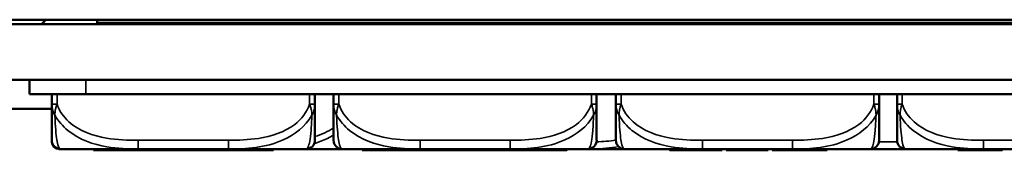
# Model space of a CAD drawing. Header units: inches. Extents: x -32 to 29.2, y -14.4 to 22.6.
# Tile 170 of 256: x -27.832 to -25.622, y 12.167 to 12.46. Entities that reach past the tile are written whole.
import ezdxf

# ---------------------------------------------------------------- set-up
doc = ezdxf.new("R2010")
doc.units = ezdxf.units.IN
doc.header["$MEASUREMENT"] = 0
doc.layers.add('Visible (ANSI)', color=7, linetype='Continuous', lineweight=50)
doc.layers.add('Visible Narrow (ANSI)', color=7, linetype='Continuous', lineweight=35)

msp = doc.modelspace()

# ---------------------------------------------------------------- linework, layer by layer
at = {"layer": 'Visible (ANSI)'}
for p, q in [((-28.8086, 12.4501), (8.9778, 12.4501)), ((8.6796, 12.4602), (-28.5104, 12.4602)), ((8.6796, 12.4597), (-28.5104, 12.4597)), ((-27.7835, 12.4501), (-27.774, 12.4597)), ((-27.7734, 12.4597), (-27.7829, 12.4501)), ((-27.6585, 12.4501), (-27.6585, 12.4597)), ((-27.6585, 12.4535), (-19.6784, 12.4535)), ((8.9778, 12.3251), (-28.6504, 12.3251)), ((-27.8104, 12.2931), (-27.8104, 12.3251)), ((-27.6838, 12.2931), (-27.8104, 12.2931)), ((-27.7603, 12.2931), (-27.7603, 12.2707)), ((-27.7603, 12.2931), (-27.7603, 12.2655)), ((-27.6838, 12.2931), (-24.2621, 12.2931)), ((-27.1697, 12.2707), (-27.1697, 12.2931)), ((-27.1279, 12.2931), (-27.1279, 12.2707)), ((-26.5374, 12.2707), (-26.5374, 12.2931)), ((-26.494, 12.2931), (-26.494, 12.2707)), ((-25.9035, 12.2707), (-25.9035, 12.2931)), ((-25.8632, 12.2931), (-25.8632, 12.2707)), ((-28.6504, 12.2601), (-27.7603, 12.2601)), ((-27.7445, 12.1696), (-27.7406, 12.1696)), ((-27.7406, 12.1696), (-27.5662, 12.1696)), ((-27.6669, 12.1687), (-27.6669, 12.1667)), ((-27.6669, 12.1687), (-27.6624, 12.1687)), ((-27.6669, 12.1667), (-27.6624, 12.1667)), ((-27.6624, 12.1687), (-27.6624, 12.1667)), ((-27.5749, 12.1687), (-27.5749, 12.1667)), ((-27.5713, 12.1687), (-27.5493, 12.1687)), ((-27.5713, 12.1687), (-27.5713, 12.1667)), ((-27.5713, 12.1667), (-27.5493, 12.1667)), ((-27.5662, 12.1696), (-27.3639, 12.1696)), ((-27.5493, 12.1687), (-27.4624, 12.1687)), ((-27.5493, 12.1687), (-27.5493, 12.1667)), ((-27.5493, 12.1667), (-27.4624, 12.1667)), ((-27.4624, 12.1687), (-27.4624, 12.1667)), ((-27.4624, 12.1687), (-27.4597, 12.1687)), ((-27.4624, 12.1667), (-27.4597, 12.1667)), ((-27.4597, 12.1687), (-27.4385, 12.1687)), ((-27.4597, 12.1687), (-27.4597, 12.1667)), ((-27.4597, 12.1667), (-27.4385, 12.1667)), ((-27.4385, 12.1687), (-27.4225, 12.1687)), ((-27.4385, 12.1687), (-27.4385, 12.1667)), ((-27.4385, 12.1667), (-27.4225, 12.1667)), ((-27.4225, 12.1687), (-27.4225, 12.1667)), ((-27.4225, 12.1687), (-27.3635, 12.1687)), ((-27.4225, 12.1667), (-27.3635, 12.1667)), ((-27.3639, 12.1696), (-27.1894, 12.1696)), ((-27.3635, 12.1687), (-27.3635, 12.1667)), ((-27.3531, 12.1687), (-27.3531, 12.1667)), ((-27.3438, 12.1687), (-27.2628, 12.1687)), ((-27.3438, 12.1687), (-27.3438, 12.1667)), ((-27.3438, 12.1667), (-27.2628, 12.1667)), ((-27.2628, 12.1687), (-27.2628, 12.1667)), ((-27.1894, 12.1696), (-27.1082, 12.1696)), ((-27.1082, 12.1696), (-26.9338, 12.1696)), ((-27.0634, 12.1687), (-27.0634, 12.1667)), ((-27.0634, 12.1687), (-27.0173, 12.1687)), ((-27.0634, 12.1667), (-27.0173, 12.1667)), ((-27.0173, 12.1687), (-27.0001, 12.1687)), ((-27.0173, 12.1687), (-27.0173, 12.1667)), ((-27.0173, 12.1667), (-27.0001, 12.1667)), ((-27.0001, 12.1687), (-27.0001, 12.1667)), ((-27.0001, 12.1687), (-26.9511, 12.1687)), ((-27.0001, 12.1667), (-26.9511, 12.1667)), ((-26.9511, 12.1687), (-26.9511, 12.1667)), ((-26.9382, 12.1687), (-26.9382, 12.1667)), ((-26.9382, 12.1687), (-26.9223, 12.1687)), ((-26.9382, 12.1667), (-26.9223, 12.1667)), ((-26.9338, 12.1696), (-26.7315, 12.1696)), ((-26.9223, 12.1687), (-26.9223, 12.1667)), ((-26.8597, 12.1687), (-26.8597, 12.1667)), ((-26.8597, 12.1687), (-26.8438, 12.1687)), ((-26.8597, 12.1667), (-26.8438, 12.1667)), ((-26.8438, 12.1687), (-26.8263, 12.1687)), ((-26.8438, 12.1687), (-26.8438, 12.1667)), ((-26.8438, 12.1667), (-26.8263, 12.1667)), ((-26.8263, 12.1687), (-26.8263, 12.1667)), ((-26.8263, 12.1687), (-26.7312, 12.1687)), ((-26.8263, 12.1667), (-26.7312, 12.1667)), ((-26.7315, 12.1696), (-26.557, 12.1696)), ((-26.7312, 12.1687), (-26.7197, 12.1687)), ((-26.7312, 12.1687), (-26.7312, 12.1667)), ((-26.7312, 12.1667), (-26.7197, 12.1667)), ((-26.7197, 12.1687), (-26.7197, 12.1667)), ((-26.6049, 12.1687), (-26.6049, 12.1667)), ((-26.557, 12.1696), (-26.5558, 12.1696)), ((-26.5558, 12.1696), (-26.4743, 12.1696)), ((-26.4743, 12.1696), (-26.2999, 12.1696)), ((-26.3728, 12.1687), (-26.3728, 12.1667)), ((-26.2999, 12.1696), (-26.0976, 12.1696)), ((-26.2687, 12.1687), (-26.2687, 12.1667)), ((-26.2687, 12.1687), (-26.2667, 12.1687)), ((-26.2687, 12.1667), (-26.2667, 12.1667)), ((-26.2667, 12.1687), (-26.2667, 12.1667)), ((-26.2667, 12.1687), (-26.258, 12.1687)), ((-26.2667, 12.1667), (-26.258, 12.1667)), ((-26.258, 12.1687), (-26.258, 12.1667)), ((-26.258, 12.1687), (-26.2558, 12.1687)), ((-26.258, 12.1667), (-26.2558, 12.1667)), ((-26.2558, 12.1687), (-26.2558, 12.1667)), ((-26.2465, 12.1687), (-26.2306, 12.1687)), ((-26.2465, 12.1687), (-26.2465, 12.1667)), ((-26.2465, 12.1667), (-26.2306, 12.1667)), ((-26.2306, 12.1687), (-26.2306, 12.1667)), ((-26.2306, 12.1687), (-26.1684, 12.1687)), ((-26.2306, 12.1667), (-26.1684, 12.1667)), ((-26.1684, 12.1687), (-26.1684, 12.1667)), ((-26.1684, 12.1687), (-26.1525, 12.1687)), ((-26.1684, 12.1667), (-26.1525, 12.1667)), ((-26.1525, 12.1687), (-26.1525, 12.1667)), ((-26.1431, 12.1687), (-26.1431, 12.1667)), ((-26.1431, 12.1687), (-26.1258, 12.1687)), ((-26.1431, 12.1667), (-26.1258, 12.1667)), ((-26.1258, 12.1687), (-26.0725, 12.1687)), ((-26.1258, 12.1687), (-26.1258, 12.1667)), ((-26.1258, 12.1667), (-26.0725, 12.1667)), ((-26.0976, 12.1696), (-25.9231, 12.1696)), ((-26.0298, 12.1687), (-26.0298, 12.1667)), ((-26.0298, 12.1687), (-26.0201, 12.1687)), ((-26.0298, 12.1667), (-26.0201, 12.1667)), ((-26.0201, 12.1687), (-26.0201, 12.1667)), ((-25.915, 12.1696), (-25.8458, 12.1696)), ((-25.8458, 12.1696), (-25.8435, 12.1696)), ((-25.8435, 12.1696), (-25.6691, 12.1696)), ((-25.7264, 12.1687), (-25.6851, 12.1687)), ((-25.7264, 12.1687), (-25.7264, 12.1667)), ((-25.7264, 12.1667), (-25.6851, 12.1667)), ((-25.6691, 12.1696), (-25.4668, 12.1696)), ((-25.6272, 12.1687), (-25.6272, 12.1667))]:
    msp.add_line(p, q, dxfattribs=at)
for centre, radius, start, end in [((-27.7406, 12.1893), 0.0197, 180, 270), ((-27.7445, 12.1854), 0.0157, 180, 270), ((-27.1894, 12.1893), 0.0197, 270, 0), ((-27.1082, 12.1893), 0.0197, 180, 270), ((-26.557, 12.1893), 0.0197, 270, 0), ((-26.4743, 12.1893), 0.0197, 180, 270), ((-25.9231, 12.1893), 0.0197, 270, 0), ((-25.8435, 12.1893), 0.0197, 180, 270)]:
    msp.add_arc(centre, radius, start, end, dxfattribs=at)
for points, knots in [([(-27.7603, 12.2707), (-27.7603, 12.2525), (-27.7603, 12.2367), (-27.7603, 12.225), (-27.7603, 12.207), (-27.7603, 12.198), (-27.7603, 12.1935), (-27.7603, 12.1901), (-27.7603, 12.1893), (-27.7603, 12.1893)], [-0.7968224, -0.7968224, -0.7968224, -0.7968224, -0.6514613, -0.6514613, -0.6514613, -0.427691, -0.427691, -0.427691, -0.2569517, -0.2569517, -0.2569517, -0.2569517]), ([(-27.7603, 12.2655), (-27.7603, 12.2262), (-27.7603, 12.2033), (-27.7603, 12.1936), (-27.7603, 12.1872), (-27.7603, 12.1854), (-27.7603, 12.1854)], [-0.5252205, -0.5252205, -0.5252205, -0.5252205, -0.20743, -0.20743, -0.20743, 0, 0, 0, 0]), ([(-27.1697, 12.1893), (-27.1697, 12.1893), (-27.1697, 12.1902), (-27.1697, 12.1941), (-27.1697, 12.1993), (-27.1697, 12.2098), (-27.1697, 12.2307), (-27.1697, 12.2416), (-27.1697, 12.2553), (-27.1697, 12.2707)], [0.2569537, 0.2569537, 0.2569537, 0.2569537, 0.4371919, 0.4371919, 0.4371919, 0.6739428, 0.6739428, 0.6739428, 0.7963818, 0.7963818, 0.7963818, 0.7963818]), ([(-27.1279, 12.2707), (-27.1279, 12.2525), (-27.1279, 12.2367), (-27.1279, 12.225), (-27.1279, 12.207), (-27.1279, 12.198), (-27.1279, 12.1935), (-27.1279, 12.1901), (-27.1279, 12.1893), (-27.1279, 12.1893)], [-0.7968224, -0.7968224, -0.7968224, -0.7968224, -0.6514613, -0.6514613, -0.6514613, -0.427691, -0.427691, -0.427691, -0.2569517, -0.2569517, -0.2569517, -0.2569517]), ([(-26.5374, 12.1893), (-26.5374, 12.1893), (-26.5374, 12.1902), (-26.5374, 12.1941), (-26.5374, 12.1993), (-26.5374, 12.2098), (-26.5374, 12.2307), (-26.5374, 12.2416), (-26.5374, 12.2553), (-26.5374, 12.2707)], [0.2569537, 0.2569537, 0.2569537, 0.2569537, 0.4371919, 0.4371919, 0.4371919, 0.6739428, 0.6739428, 0.6739428, 0.7963818, 0.7963818, 0.7963818, 0.7963818]), ([(-26.494, 12.2707), (-26.494, 12.2525), (-26.494, 12.2367), (-26.494, 12.225), (-26.494, 12.207), (-26.494, 12.198), (-26.494, 12.1935), (-26.494, 12.1901), (-26.494, 12.1893), (-26.494, 12.1893)], [-0.7968224, -0.7968224, -0.7968224, -0.7968224, -0.6514613, -0.6514613, -0.6514613, -0.427691, -0.427691, -0.427691, -0.2569517, -0.2569517, -0.2569517, -0.2569517]), ([(-25.9035, 12.1893), (-25.9035, 12.1893), (-25.9035, 12.1902), (-25.9035, 12.1941), (-25.9035, 12.1993), (-25.9035, 12.2098), (-25.9035, 12.2307), (-25.9035, 12.2416), (-25.9035, 12.2553), (-25.9035, 12.2707)], [0.2569537, 0.2569537, 0.2569537, 0.2569537, 0.4371919, 0.4371919, 0.4371919, 0.6739428, 0.6739428, 0.6739428, 0.7963818, 0.7963818, 0.7963818, 0.7963818]), ([(-25.8632, 12.2707), (-25.8632, 12.2525), (-25.8632, 12.2367), (-25.8632, 12.225), (-25.8632, 12.207), (-25.8632, 12.198), (-25.8632, 12.1935), (-25.8632, 12.1901), (-25.8632, 12.1893), (-25.8632, 12.1893)], [-0.7968224, -0.7968224, -0.7968224, -0.7968224, -0.6514613, -0.6514613, -0.6514613, -0.427691, -0.427691, -0.427691, -0.2569517, -0.2569517, -0.2569517, -0.2569517]), ([(-25.9225, 12.1696), (-25.9205, 12.1696), (-25.9184, 12.1696), (-25.9159, 12.1696), (-25.9155, 12.1696), (-25.915, 12.1696)], [-0.01576454, -0.01576454, -0.01576454, -0.01576454, 0, 0, 0.00333562, 0.00333562, 0.00333562, 0.00333562])]:
    msp.add_open_spline(points, degree=3, knots=knots, dxfattribs=at)
for points in [[(-27.6624, 12.1687), (-27.6624, 12.1687), (-27.6521, 12.1687), (-27.6323, 12.1687), (-27.6201, 12.1687)], [(-27.6624, 12.1667), (-27.6624, 12.1667), (-27.6521, 12.1667), (-27.6323, 12.1667), (-27.6201, 12.1667)], [(-27.6201, 12.1687), (-27.6067, 12.1687), (-27.5863, 12.1687), (-27.5753, 12.1687), (-27.5749, 12.1687)], [(-27.6201, 12.1667), (-27.6067, 12.1667), (-27.5863, 12.1667), (-27.5753, 12.1667), (-27.5749, 12.1667)], [(-27.5749, 12.1687), (-27.5713, 12.1687), (-27.5713, 12.1687)], [(-27.5749, 12.1667), (-27.5713, 12.1667), (-27.5713, 12.1667)], [(-27.3635, 12.1687), (-27.3579, 12.1687), (-27.3531, 12.1687)], [(-27.3635, 12.1667), (-27.3579, 12.1667), (-27.3531, 12.1667)], [(-27.3531, 12.1687), (-27.3491, 12.1687), (-27.3438, 12.1687)], [(-27.3531, 12.1667), (-27.3491, 12.1667), (-27.3438, 12.1667)], [(-26.9511, 12.1687), (-26.945, 12.1687), (-26.9382, 12.1687)], [(-26.9511, 12.1667), (-26.945, 12.1667), (-26.9382, 12.1667)], [(-26.9223, 12.1687), (-26.9223, 12.1687), (-26.9165, 12.1687), (-26.9023, 12.1687), (-26.8921, 12.1687)], [(-26.9223, 12.1667), (-26.9223, 12.1667), (-26.9165, 12.1667), (-26.9023, 12.1667), (-26.8921, 12.1667)], [(-26.8921, 12.1687), (-26.8746, 12.1687), (-26.8597, 12.1687), (-26.8597, 12.1687)], [(-26.8921, 12.1667), (-26.8746, 12.1667), (-26.8597, 12.1667), (-26.8597, 12.1667)], [(-26.7197, 12.1687), (-26.7197, 12.1687), (-26.6876, 12.1687), (-26.6622, 12.1687)], [(-26.7197, 12.1667), (-26.7197, 12.1667), (-26.6876, 12.1667), (-26.6622, 12.1667)], [(-26.6622, 12.1687), (-26.6456, 12.1687), (-26.6189, 12.1687), (-26.6049, 12.1687), (-26.6049, 12.1687)], [(-26.6622, 12.1667), (-26.6456, 12.1667), (-26.6189, 12.1667), (-26.6049, 12.1667), (-26.6049, 12.1667)], [(-26.3728, 12.1687), (-26.3728, 12.1687), (-26.3584, 12.1687), (-26.332, 12.1687), (-26.3161, 12.1687)], [(-26.3728, 12.1667), (-26.3728, 12.1667), (-26.3584, 12.1667), (-26.332, 12.1667), (-26.3161, 12.1667)], [(-26.3161, 12.1687), (-26.2981, 12.1687), (-26.2736, 12.1687), (-26.2687, 12.1687)], [(-26.3161, 12.1667), (-26.2981, 12.1667), (-26.2736, 12.1667), (-26.2687, 12.1667)], [(-26.0725, 12.1687), (-26.0565, 12.1687), (-26.0398, 12.1687), (-26.0298, 12.1687), (-26.0298, 12.1687)], [(-26.0725, 12.1667), (-26.0565, 12.1667), (-26.0398, 12.1667), (-26.0298, 12.1667), (-26.0298, 12.1667)], [(-25.6851, 12.1687), (-25.6711, 12.1687), (-25.6637, 12.1687)], [(-25.6851, 12.1667), (-25.6711, 12.1667), (-25.6637, 12.1667)], [(-25.6637, 12.1687), (-25.6534, 12.1687), (-25.6461, 12.1687)], [(-25.6637, 12.1667), (-25.6534, 12.1667), (-25.6461, 12.1667)], [(-25.6461, 12.1687), (-25.6366, 12.1687), (-25.6272, 12.1687), (-25.6272, 12.1687)], [(-25.6461, 12.1667), (-25.6366, 12.1667), (-25.6272, 12.1667), (-25.6272, 12.1667)]]:
    msp.add_open_spline(points, degree=2, dxfattribs=at)
at = {"layer": 'Visible Narrow (ANSI)'}
for p, q in [((-27.6838, 12.2931), (-27.6838, 12.3251)), ((-27.7485, 12.2707), (-27.7485, 12.2931)), ((-27.1815, 12.2931), (-27.1815, 12.2707)), ((-27.1161, 12.2707), (-27.1161, 12.2931)), ((-26.5492, 12.2931), (-26.5492, 12.2707)), ((-26.4822, 12.2707), (-26.4822, 12.2931)), ((-25.9153, 12.2931), (-25.9153, 12.2707)), ((-25.8514, 12.2707), (-25.8514, 12.2931)), ((-27.7603, 12.2707), (-27.7485, 12.2707)), ((-27.1815, 12.2707), (-27.1697, 12.2707)), ((-27.1279, 12.2707), (-27.1161, 12.2707)), ((-26.5492, 12.2707), (-26.5374, 12.2707)), ((-26.494, 12.2707), (-26.4822, 12.2707)), ((-25.9153, 12.2707), (-25.9035, 12.2707)), ((-25.8632, 12.2707), (-25.8514, 12.2707)), ((-27.5662, 12.1893), (-27.5662, 12.1696)), ((-27.3639, 12.1893), (-27.5662, 12.1893)), ((-27.3639, 12.1893), (-27.3639, 12.1696)), ((-26.9338, 12.1893), (-26.9338, 12.1696)), ((-26.7315, 12.1893), (-26.9338, 12.1893)), ((-26.7315, 12.1893), (-26.7315, 12.1696)), ((-26.2999, 12.1893), (-26.2999, 12.1696)), ((-26.0976, 12.1893), (-26.2999, 12.1893)), ((-26.0976, 12.1893), (-26.0976, 12.1696)), ((-25.8628, 12.1854), (-25.9038, 12.1854)), ((-25.6691, 12.1893), (-25.6691, 12.1696)), ((-25.4668, 12.1893), (-25.6691, 12.1893)), ((-27.6201, 12.1687), (-27.6201, 12.1667)), ((-26.8921, 12.1687), (-26.8921, 12.1667)), ((-26.6622, 12.1687), (-26.6622, 12.1667)), ((-26.5558, 12.1697), (-26.5558, 12.1696)), ((-26.3161, 12.1687), (-26.3161, 12.1667)), ((-26.0725, 12.1687), (-26.0725, 12.1667)), ((-25.8458, 12.1698), (-25.8458, 12.1696)), ((-25.6851, 12.1687), (-25.6851, 12.1667)), ((-25.6637, 12.1687), (-25.6637, 12.1667)), ((-25.6461, 12.1687), (-25.6461, 12.1667))]:
    msp.add_line(p, q, dxfattribs=at)
msp.add_ellipse((-27.7485, 12.2655), major_axis=(-0.0118, 0), ratio=0.00001, start_param=0.035319, end_param=0.065497, dxfattribs=at)
for points, knots in [([(-27.7603, 12.2707), (-27.7603, 12.2693), (-27.7602, 12.2679), (-27.76, 12.2651), (-27.7598, 12.2638), (-27.7594, 12.2616), (-27.7592, 12.2608), (-27.7589, 12.2594), (-27.7588, 12.2588), (-27.7584, 12.2572), (-27.7581, 12.2562), (-27.7571, 12.2534), (-27.7565, 12.2517), (-27.755, 12.2485), (-27.7543, 12.247), (-27.7534, 12.2456)], [-0.0532704, -0.0532704, -0.0532704, -0.0532704, -0.04377373, -0.04377373, -0.03521335, -0.03521335, -0.02986312, -0.02986312, -0.02651922, -0.02651922, -0.01983142, -0.01983142, -0.00913095, -0.00913095, 0.00023197, 0.00023197, 0.00023197, 0.00023197]), ([(-27.7534, 12.2456), (-27.7534, 12.247), (-27.7534, 12.2485), (-27.7532, 12.2517), (-27.753, 12.2534), (-27.7525, 12.2562), (-27.7523, 12.2572), (-27.752, 12.2588), (-27.7519, 12.2594), (-27.7516, 12.2608), (-27.7514, 12.2616), (-27.7508, 12.2638), (-27.7504, 12.2651), (-27.7495, 12.2679), (-27.749, 12.2693), (-27.7485, 12.2707)], [-0.00023197, -0.00023197, -0.00023197, -0.00023197, 0.00913095, 0.00913095, 0.01983142, 0.01983142, 0.02651922, 0.02651922, 0.02986312, 0.02986312, 0.03521335, 0.03521335, 0.04377373, 0.04377373, 0.0532704, 0.0532704, 0.0532704, 0.0532704]), ([(-27.5662, 12.1893), (-27.5898, 12.1893), (-27.6138, 12.1902), (-27.6372, 12.1941), (-27.6679, 12.1993), (-27.6987, 12.2098), (-27.722, 12.2307), (-27.734, 12.2416), (-27.7436, 12.2553), (-27.7485, 12.2707)], [0.2569537, 0.2569537, 0.2569537, 0.2569537, 0.4371919, 0.4371919, 0.4371919, 0.6739428, 0.6739428, 0.6739428, 0.7963818, 0.7963818, 0.7963818, 0.7963818]), ([(-27.1815, 12.2707), (-27.1873, 12.2525), (-27.1998, 12.2367), (-27.215, 12.225), (-27.2384, 12.207), (-27.2675, 12.198), (-27.2966, 12.1935), (-27.3188, 12.1901), (-27.3414, 12.1893), (-27.3639, 12.1893)], [-0.7968224, -0.7968224, -0.7968224, -0.7968224, -0.6514613, -0.6514613, -0.6514613, -0.427691, -0.427691, -0.427691, -0.2569517, -0.2569517, -0.2569517, -0.2569517]), ([(-27.1815, 12.2707), (-27.181, 12.2693), (-27.1805, 12.2679), (-27.1796, 12.2651), (-27.1792, 12.2638), (-27.1787, 12.2616), (-27.1784, 12.2608), (-27.1781, 12.2594), (-27.178, 12.2588), (-27.1777, 12.2572), (-27.1775, 12.2562), (-27.1771, 12.2534), (-27.1768, 12.2517), (-27.1766, 12.2485), (-27.1766, 12.247), (-27.1766, 12.2456)], [-0.0532704, -0.0532704, -0.0532704, -0.0532704, -0.04377373, -0.04377373, -0.03521335, -0.03521335, -0.02986312, -0.02986312, -0.02651922, -0.02651922, -0.01983142, -0.01983142, -0.00913095, -0.00913095, 0.00023197, 0.00023197, 0.00023197, 0.00023197]), ([(-27.1766, 12.2456), (-27.1757, 12.247), (-27.175, 12.2485), (-27.1735, 12.2517), (-27.1729, 12.2534), (-27.172, 12.2562), (-27.1716, 12.2572), (-27.1712, 12.2588), (-27.1711, 12.2594), (-27.1708, 12.2608), (-27.1706, 12.2616), (-27.1702, 12.2638), (-27.1701, 12.2651), (-27.1698, 12.2679), (-27.1697, 12.2693), (-27.1697, 12.2707)], [-0.00023197, -0.00023197, -0.00023197, -0.00023197, 0.00913095, 0.00913095, 0.01983142, 0.01983142, 0.02651922, 0.02651922, 0.02986312, 0.02986312, 0.03521335, 0.03521335, 0.04377373, 0.04377373, 0.0532704, 0.0532704, 0.0532704, 0.0532704]), ([(-27.1279, 12.2707), (-27.1279, 12.2693), (-27.1278, 12.2679), (-27.1276, 12.2651), (-27.1274, 12.2638), (-27.127, 12.2616), (-27.1268, 12.2608), (-27.1265, 12.2594), (-27.1264, 12.2588), (-27.126, 12.2572), (-27.1257, 12.2562), (-27.1248, 12.2534), (-27.1241, 12.2517), (-27.1226, 12.2485), (-27.1219, 12.247), (-27.121, 12.2456)], [-0.0532704, -0.0532704, -0.0532704, -0.0532704, -0.04377373, -0.04377373, -0.03521335, -0.03521335, -0.02986312, -0.02986312, -0.02651922, -0.02651922, -0.01983142, -0.01983142, -0.00913095, -0.00913095, 0.00023197, 0.00023197, 0.00023197, 0.00023197]), ([(-27.121, 12.2456), (-27.1211, 12.247), (-27.121, 12.2485), (-27.1208, 12.2517), (-27.1206, 12.2534), (-27.1201, 12.2562), (-27.1199, 12.2572), (-27.1196, 12.2588), (-27.1195, 12.2594), (-27.1192, 12.2608), (-27.119, 12.2616), (-27.1184, 12.2638), (-27.118, 12.2651), (-27.1171, 12.2679), (-27.1166, 12.2693), (-27.1161, 12.2707)], [-0.00023197, -0.00023197, -0.00023197, -0.00023197, 0.00913095, 0.00913095, 0.01983142, 0.01983142, 0.02651922, 0.02651922, 0.02986312, 0.02986312, 0.03521335, 0.03521335, 0.04377373, 0.04377373, 0.0532704, 0.0532704, 0.0532704, 0.0532704]), ([(-26.9338, 12.1893), (-26.9574, 12.1893), (-26.9814, 12.1902), (-27.0048, 12.1941), (-27.0355, 12.1993), (-27.0663, 12.2098), (-27.0896, 12.2307), (-27.1016, 12.2416), (-27.1112, 12.2553), (-27.1161, 12.2707)], [0.2569537, 0.2569537, 0.2569537, 0.2569537, 0.4371919, 0.4371919, 0.4371919, 0.6739428, 0.6739428, 0.6739428, 0.7963818, 0.7963818, 0.7963818, 0.7963818]), ([(-26.5492, 12.2707), (-26.5549, 12.2525), (-26.5674, 12.2367), (-26.5826, 12.225), (-26.606, 12.207), (-26.6352, 12.198), (-26.6642, 12.1935), (-26.6864, 12.1901), (-26.7091, 12.1893), (-26.7315, 12.1893)], [-0.7968224, -0.7968224, -0.7968224, -0.7968224, -0.6514613, -0.6514613, -0.6514613, -0.427691, -0.427691, -0.427691, -0.2569517, -0.2569517, -0.2569517, -0.2569517]), ([(-26.5492, 12.2707), (-26.5486, 12.2693), (-26.5481, 12.2679), (-26.5472, 12.2651), (-26.5469, 12.2638), (-26.5463, 12.2616), (-26.5461, 12.2608), (-26.5457, 12.2594), (-26.5456, 12.2588), (-26.5453, 12.2572), (-26.5451, 12.2562), (-26.5447, 12.2534), (-26.5445, 12.2517), (-26.5442, 12.2485), (-26.5442, 12.247), (-26.5442, 12.2456)], [-0.0532704, -0.0532704, -0.0532704, -0.0532704, -0.04377373, -0.04377373, -0.03521335, -0.03521335, -0.02986312, -0.02986312, -0.02651922, -0.02651922, -0.01983142, -0.01983142, -0.00913095, -0.00913095, 0.00023197, 0.00023197, 0.00023197, 0.00023197]), ([(-26.5442, 12.2456), (-26.5434, 12.247), (-26.5426, 12.2485), (-26.5412, 12.2517), (-26.5405, 12.2534), (-26.5396, 12.2562), (-26.5393, 12.2572), (-26.5388, 12.2588), (-26.5387, 12.2594), (-26.5384, 12.2608), (-26.5382, 12.2616), (-26.5379, 12.2638), (-26.5377, 12.2651), (-26.5374, 12.2679), (-26.5374, 12.2693), (-26.5374, 12.2707)], [-0.00023197, -0.00023197, -0.00023197, -0.00023197, 0.00913095, 0.00913095, 0.01983142, 0.01983142, 0.02651922, 0.02651922, 0.02986312, 0.02986312, 0.03521335, 0.03521335, 0.04377373, 0.04377373, 0.0532704, 0.0532704, 0.0532704, 0.0532704]), ([(-26.494, 12.2707), (-26.494, 12.2693), (-26.4939, 12.2679), (-26.4937, 12.2651), (-26.4935, 12.2638), (-26.4931, 12.2616), (-26.493, 12.2608), (-26.4926, 12.2594), (-26.4925, 12.2588), (-26.4921, 12.2572), (-26.4918, 12.2562), (-26.4909, 12.2534), (-26.4902, 12.2517), (-26.4887, 12.2485), (-26.488, 12.247), (-26.4871, 12.2456)], [-0.0532704, -0.0532704, -0.0532704, -0.0532704, -0.04377373, -0.04377373, -0.03521335, -0.03521335, -0.02986312, -0.02986312, -0.02651922, -0.02651922, -0.01983142, -0.01983142, -0.00913095, -0.00913095, 0.00023197, 0.00023197, 0.00023197, 0.00023197]), ([(-26.4871, 12.2456), (-26.4872, 12.247), (-26.4871, 12.2485), (-26.4869, 12.2517), (-26.4867, 12.2534), (-26.4862, 12.2562), (-26.486, 12.2572), (-26.4857, 12.2588), (-26.4856, 12.2594), (-26.4853, 12.2608), (-26.4851, 12.2616), (-26.4845, 12.2638), (-26.4841, 12.2651), (-26.4832, 12.2679), (-26.4827, 12.2693), (-26.4822, 12.2707)], [-0.00023197, -0.00023197, -0.00023197, -0.00023197, 0.00913095, 0.00913095, 0.01983142, 0.01983142, 0.02651922, 0.02651922, 0.02986312, 0.02986312, 0.03521335, 0.03521335, 0.04377373, 0.04377373, 0.0532704, 0.0532704, 0.0532704, 0.0532704]), ([(-26.2999, 12.1893), (-26.3235, 12.1893), (-26.3475, 12.1902), (-26.3709, 12.1941), (-26.4016, 12.1993), (-26.4324, 12.2098), (-26.4557, 12.2307), (-26.4677, 12.2416), (-26.4773, 12.2553), (-26.4822, 12.2707)], [0.2569537, 0.2569537, 0.2569537, 0.2569537, 0.4371919, 0.4371919, 0.4371919, 0.6739428, 0.6739428, 0.6739428, 0.7963818, 0.7963818, 0.7963818, 0.7963818]), ([(-25.9153, 12.2707), (-25.921, 12.2525), (-25.9335, 12.2367), (-25.9487, 12.225), (-25.9721, 12.207), (-26.0013, 12.198), (-26.0303, 12.1935), (-26.0525, 12.1901), (-26.0752, 12.1893), (-26.0976, 12.1893)], [-0.7968224, -0.7968224, -0.7968224, -0.7968224, -0.6514613, -0.6514613, -0.6514613, -0.427691, -0.427691, -0.427691, -0.2569517, -0.2569517, -0.2569517, -0.2569517]), ([(-25.9153, 12.2707), (-25.9147, 12.2693), (-25.9142, 12.2679), (-25.9133, 12.2651), (-25.913, 12.2638), (-25.9124, 12.2616), (-25.9122, 12.2608), (-25.9119, 12.2594), (-25.9117, 12.2588), (-25.9114, 12.2572), (-25.9112, 12.2562), (-25.9108, 12.2534), (-25.9106, 12.2517), (-25.9103, 12.2485), (-25.9103, 12.247), (-25.9103, 12.2456)], [-0.0532704, -0.0532704, -0.0532704, -0.0532704, -0.04377373, -0.04377373, -0.03521335, -0.03521335, -0.02986312, -0.02986312, -0.02651922, -0.02651922, -0.01983142, -0.01983142, -0.00913095, -0.00913095, 0.00023197, 0.00023197, 0.00023197, 0.00023197]), ([(-25.9103, 12.2456), (-25.9095, 12.247), (-25.9087, 12.2485), (-25.9073, 12.2517), (-25.9066, 12.2534), (-25.9057, 12.2562), (-25.9054, 12.2572), (-25.9049, 12.2588), (-25.9048, 12.2594), (-25.9045, 12.2608), (-25.9043, 12.2616), (-25.904, 12.2638), (-25.9038, 12.2651), (-25.9035, 12.2679), (-25.9035, 12.2693), (-25.9035, 12.2707)], [-0.00023197, -0.00023197, -0.00023197, -0.00023197, 0.00913095, 0.00913095, 0.01983142, 0.01983142, 0.02651922, 0.02651922, 0.02986312, 0.02986312, 0.03521335, 0.03521335, 0.04377373, 0.04377373, 0.0532704, 0.0532704, 0.0532704, 0.0532704]), ([(-25.8632, 12.2707), (-25.8632, 12.2693), (-25.8631, 12.2679), (-25.8629, 12.2651), (-25.8627, 12.2638), (-25.8623, 12.2616), (-25.8621, 12.2608), (-25.8618, 12.2594), (-25.8617, 12.2588), (-25.8613, 12.2572), (-25.861, 12.2562), (-25.86, 12.2534), (-25.8594, 12.2517), (-25.8579, 12.2485), (-25.8572, 12.247), (-25.8563, 12.2456)], [-0.0532704, -0.0532704, -0.0532704, -0.0532704, -0.04377373, -0.04377373, -0.03521335, -0.03521335, -0.02986312, -0.02986312, -0.02651922, -0.02651922, -0.01983142, -0.01983142, -0.00913095, -0.00913095, 0.00023197, 0.00023197, 0.00023197, 0.00023197]), ([(-25.8563, 12.2456), (-25.8563, 12.247), (-25.8563, 12.2485), (-25.8561, 12.2517), (-25.8559, 12.2534), (-25.8554, 12.2562), (-25.8552, 12.2572), (-25.8549, 12.2588), (-25.8548, 12.2594), (-25.8545, 12.2608), (-25.8543, 12.2616), (-25.8537, 12.2638), (-25.8533, 12.2651), (-25.8524, 12.2679), (-25.8519, 12.2693), (-25.8514, 12.2707)], [-0.00023197, -0.00023197, -0.00023197, -0.00023197, 0.00913095, 0.00913095, 0.01983142, 0.01983142, 0.02651922, 0.02651922, 0.02986312, 0.02986312, 0.03521335, 0.03521335, 0.04377373, 0.04377373, 0.0532704, 0.0532704, 0.0532704, 0.0532704]), ([(-25.6691, 12.1893), (-25.6927, 12.1893), (-25.7167, 12.1902), (-25.7401, 12.1941), (-25.7708, 12.1993), (-25.8016, 12.2098), (-25.8249, 12.2307), (-25.8369, 12.2416), (-25.8465, 12.2553), (-25.8514, 12.2707)], [0.2569537, 0.2569537, 0.2569537, 0.2569537, 0.4371919, 0.4371919, 0.4371919, 0.6739428, 0.6739428, 0.6739428, 0.7963818, 0.7963818, 0.7963818, 0.7963818]), ([(-27.7534, 12.2456), (-27.7458, 12.2327), (-27.7358, 12.2208), (-27.6987, 12.1906), (-27.667, 12.1799), (-27.6128, 12.1706), (-27.5895, 12.1693), (-27.5662, 12.1696)], [-0.7478145, -0.7478145, -0.7478145, -0.7478145, -0.6493253, -0.6493253, -0.427691, -0.427691, -0.2569537, -0.2569537, -0.2569537, -0.2569537]), ([(-27.7406, 12.1696), (-27.743, 12.1695), (-27.7463, 12.1723), (-27.7509, 12.2015), (-27.7525, 12.2199), (-27.7534, 12.2456)], [0.2569517, 0.2569517, 0.2569517, 0.2569517, 0.5559983, 0.5559983, 0.7482818, 0.7482818, 0.7482818, 0.7482818]), ([(-27.3639, 12.1696), (-27.3234, 12.1695), (-27.281, 12.1723), (-27.2154, 12.2015), (-27.1909, 12.2199), (-27.1766, 12.2456)], [0.2569517, 0.2569517, 0.2569517, 0.2569517, 0.5559983, 0.5559983, 0.7482818, 0.7482818, 0.7482818, 0.7482818]), ([(-27.1766, 12.2456), (-27.1771, 12.2327), (-27.1777, 12.2208), (-27.1802, 12.1906), (-27.1825, 12.1799), (-27.1864, 12.1706), (-27.188, 12.1693), (-27.1894, 12.1696)], [-0.7478145, -0.7478145, -0.7478145, -0.7478145, -0.6493253, -0.6493253, -0.427691, -0.427691, -0.2569537, -0.2569537, -0.2569537, -0.2569537]), ([(-27.121, 12.2456), (-27.1134, 12.2327), (-27.1034, 12.2208), (-27.0663, 12.1906), (-27.0346, 12.1799), (-26.9804, 12.1706), (-26.9571, 12.1693), (-26.9338, 12.1696)], [-0.7478145, -0.7478145, -0.7478145, -0.7478145, -0.6493253, -0.6493253, -0.427691, -0.427691, -0.2569537, -0.2569537, -0.2569537, -0.2569537]), ([(-27.1082, 12.1696), (-27.1106, 12.1695), (-27.1139, 12.1723), (-27.1185, 12.2015), (-27.1201, 12.2199), (-27.121, 12.2456)], [0.2569517, 0.2569517, 0.2569517, 0.2569517, 0.5559983, 0.5559983, 0.7482818, 0.7482818, 0.7482818, 0.7482818]), ([(-26.7315, 12.1696), (-26.691, 12.1695), (-26.6486, 12.1723), (-26.583, 12.2015), (-26.5586, 12.2199), (-26.5442, 12.2456)], [0.2569517, 0.2569517, 0.2569517, 0.2569517, 0.5559983, 0.5559983, 0.7482818, 0.7482818, 0.7482818, 0.7482818]), ([(-26.5442, 12.2456), (-26.5447, 12.2327), (-26.5453, 12.2208), (-26.5478, 12.1906), (-26.5501, 12.1799), (-26.554, 12.1706), (-26.5556, 12.1693), (-26.557, 12.1696)], [-0.7478145, -0.7478145, -0.7478145, -0.7478145, -0.6493253, -0.6493253, -0.427691, -0.427691, -0.2569537, -0.2569537, -0.2569537, -0.2569537]), ([(-26.4871, 12.2456), (-26.4795, 12.2327), (-26.4695, 12.2208), (-26.4324, 12.1906), (-26.4007, 12.1799), (-26.3465, 12.1706), (-26.3232, 12.1693), (-26.2999, 12.1696)], [-0.7478145, -0.7478145, -0.7478145, -0.7478145, -0.6493253, -0.6493253, -0.427691, -0.427691, -0.2569537, -0.2569537, -0.2569537, -0.2569537]), ([(-26.4743, 12.1696), (-26.4767, 12.1695), (-26.48, 12.1723), (-26.4846, 12.2015), (-26.4862, 12.2199), (-26.4871, 12.2456)], [0.2569517, 0.2569517, 0.2569517, 0.2569517, 0.5559983, 0.5559983, 0.7482818, 0.7482818, 0.7482818, 0.7482818]), ([(-26.0976, 12.1696), (-26.0571, 12.1695), (-26.0147, 12.1723), (-25.9491, 12.2015), (-25.9247, 12.2199), (-25.9103, 12.2456)], [0.2569517, 0.2569517, 0.2569517, 0.2569517, 0.5559983, 0.5559983, 0.7482818, 0.7482818, 0.7482818, 0.7482818]), ([(-25.9103, 12.2456), (-25.9108, 12.2327), (-25.9114, 12.2208), (-25.9139, 12.1906), (-25.9162, 12.1799), (-25.9201, 12.1706), (-25.9217, 12.1693), (-25.9231, 12.1696)], [-0.7478145, -0.7478145, -0.7478145, -0.7478145, -0.6493253, -0.6493253, -0.427691, -0.427691, -0.2569537, -0.2569537, -0.2569537, -0.2569537]), ([(-25.8563, 12.2456), (-25.8487, 12.2327), (-25.8387, 12.2208), (-25.8016, 12.1906), (-25.7699, 12.1799), (-25.7157, 12.1706), (-25.6924, 12.1693), (-25.6691, 12.1696)], [-0.7478145, -0.7478145, -0.7478145, -0.7478145, -0.6493253, -0.6493253, -0.427691, -0.427691, -0.2569537, -0.2569537, -0.2569537, -0.2569537]), ([(-25.8435, 12.1696), (-25.8459, 12.1695), (-25.8492, 12.1723), (-25.8538, 12.2015), (-25.8554, 12.2199), (-25.8563, 12.2456)], [0.2569517, 0.2569517, 0.2569517, 0.2569517, 0.5559983, 0.5559983, 0.7482818, 0.7482818, 0.7482818, 0.7482818]), ([(-27.1713, 12.1817), (-27.1611, 12.1848), (-27.1511, 12.1886), (-27.1367, 12.1958), (-27.1323, 12.1983), (-27.1279, 12.201)], [0.2307349, 0.2307349, 0.2307349, 0.2307349, 0.3066357, 0.3066357, 0.3420664, 0.3420664, 0.3420664, 0.3420664]), ([(-27.7445, 12.1696), (-27.7447, 12.1696), (-27.745, 12.1697), (-27.7455, 12.1699), (-27.7458, 12.1701), (-27.7461, 12.1704)], [0, 0, 0, 0, 0.02785912, 0.02785912, 0.06792881, 0.06792881, 0.06792881, 0.06792881]), ([(-26.5558, 12.1696), (-26.5521, 12.1696), (-26.5483, 12.1697), (-26.5258, 12.1702), (-26.5068, 12.1717), (-26.488, 12.1752)], [0, 0, 0, 0, 0.0278591, 0.0278591, 0.1651262, 0.1651262, 0.1651262, 0.1651262])]:
    msp.add_open_spline(points, degree=3, knots=knots, dxfattribs=at)
for points in [[(-27.7603, 12.2655), (-27.7603, 12.2653), (-27.7603, 12.2652), (-27.7603, 12.2651)], [(-27.1273, 12.2176), (-27.1401, 12.209), (-27.1547, 12.2024), (-27.1696, 12.1976)], [(-26.494, 12.1896), (-26.5084, 12.1874), (-26.5231, 12.1862), (-26.5377, 12.1857)], [(-25.8458, 12.1696), (-25.8452, 12.1696), (-25.8445, 12.1696), (-25.8439, 12.1696)]]:
    msp.add_open_spline(points, degree=3, dxfattribs=at)

doc.saveas('drawing.dxf')
